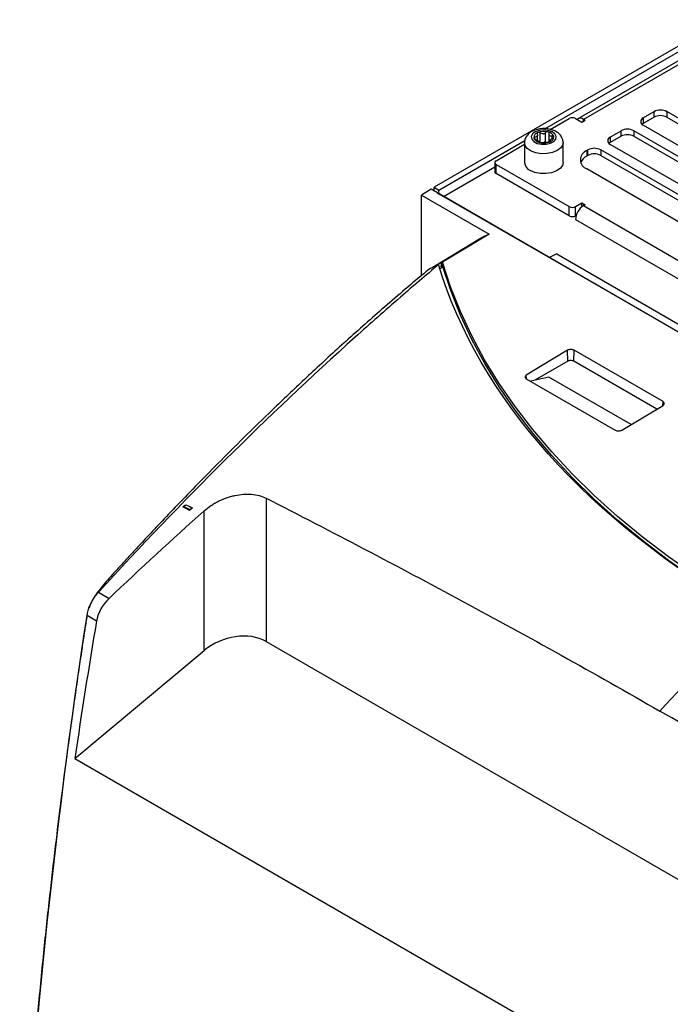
# Model space of a CAD drawing. Header units: millimetres. Extents: x -0.43 to 1.28, y -0.94 to 1.34.
# Tile 174 of 177: x 0.76 to 0.91, y 1.07 to 1.29. Entities that reach past the tile are written whole.
import ezdxf

# ---------------------------------------------------------------- set-up
doc = ezdxf.new("R2010")
doc.units = ezdxf.units.MM

msp = doc.modelspace()

# ---------------------------------------------------------------- linework, layer by layer
at = {"color": 7, "linetype": 'Continuous', "lineweight": 25}
for p, q in [((0.926049, 1.28848), (0.887865, 1.266437)), ((0.927299, 1.288356), (0.889115, 1.266313)), ((0.917866, 1.286993), (0.855881, 1.25121)), ((0.880544, 1.264223), (0.918926, 1.28638)), ((0.902409, 1.26664), (0.904813, 1.268028)), ((0.904813, 1.266803), (0.904813, 1.268028)), ((0.946886, 1.245372), (0.907641, 1.268028)), ((0.907641, 1.268028), (0.907641, 1.266803)), ((0.881685, 1.264065), (0.885933, 1.266517)), ((0.887348, 1.266517), (0.888762, 1.265701)), ((0.888762, 1.265701), (0.889469, 1.266109)), ((0.889469, 1.266109), (0.889115, 1.266313)), ((0.904813, 1.266803), (0.902409, 1.265415)), ((0.902409, 1.26664), (0.902409, 1.265415)), ((0.907641, 1.266803), (0.946886, 1.244148)), ((0.895055, 1.262394), (0.897459, 1.263782)), ((0.897459, 1.262558), (0.897459, 1.263782)), ((0.939532, 1.241127), (0.900288, 1.263782)), ((0.900288, 1.263782), (0.900288, 1.262558)), ((0.941653, 1.242352), (0.902409, 1.265007)), ((0.856942, 1.250597), (0.876034, 1.261619)), ((0.875975, 1.261139), (0.875975, 1.256729)), ((0.878868, 1.261661), (0.878868, 1.262772)), ((0.879121, 1.261288), (0.879121, 1.261425)), ((0.881432, 1.263102), (0.881432, 1.261252)), ((0.881685, 1.261601), (0.881685, 1.26135)), ((0.884575, 1.256729), (0.884575, 1.261139)), ((0.897459, 1.262558), (0.895055, 1.26117)), ((0.895055, 1.262394), (0.895055, 1.26117)), ((0.900288, 1.262558), (0.939532, 1.239902)), ((0.86967, 1.257129), (0.875975, 1.260768)), ((0.889822, 1.259374), (0.890105, 1.259537)), ((0.889822, 1.259374), (0.889822, 1.258149)), ((0.890105, 1.258312), (0.890105, 1.259537)), ((0.932178, 1.236882), (0.892934, 1.259537)), ((0.892934, 1.259537), (0.892934, 1.258312)), ((0.934299, 1.238106), (0.895055, 1.260762)), ((0.890105, 1.258312), (0.889822, 1.258149)), ((0.892934, 1.258312), (0.932178, 1.235657)), ((0.858003, 1.249168), (0.869377, 1.255735)), ((0.869377, 1.25672), (0.869377, 1.254679)), ((0.86967, 1.256312), (0.885933, 1.246924)), ((0.86967, 1.254271), (0.86967, 1.256312)), ((0.926945, 1.233861), (0.889822, 1.255292)), ((0.885933, 1.244882), (0.86967, 1.254271)), ((0.855187, 1.25078), (0.853102, 1.249491)), ((1.088507, 1.116087), (0.855187, 1.25078)), ((0.855881, 1.25121), (0.856942, 1.250597)), ((0.855881, 1.250379), (0.855881, 1.25121)), ((0.856942, 1.249781), (0.856942, 1.250597)), ((0.853102, 1.249491), (0.868124, 1.24082)), ((0.853102, 1.23164), (0.853102, 1.249491)), ((0.856577, 1.249977), (0.856588, 1.249985)), ((0.856588, 1.249985), (0.856942, 1.249781)), ((0.856942, 1.249781), (1.088166, 1.116298)), ((0.885933, 1.244882), (0.885933, 1.246924)), ((0.887348, 1.246924), (0.888762, 1.24774)), ((0.887348, 1.244882), (0.887348, 1.246924)), ((0.888762, 1.24774), (0.889469, 1.247332)), ((0.888762, 1.246882), (0.888762, 1.24774)), ((0.889469, 1.247332), (0.889115, 1.247128)), ((0.889115, 1.247128), (1.082155, 1.135688)), ((0.887495, 1.244967), (0.887348, 1.244882)), ((0.887348, 1.244066), (1.080388, 1.132626)), ((0.866541, 1.240042), (0.855834, 1.233552)), ((0.868124, 1.24082), (0.857745, 1.234541)), ((0.883142, 1.236409), (0.88157, 1.235563)), ((0.883142, 1.236409), (1.066209, 1.130727)), ((0.857188, 1.233158), (0.85767, 1.233446)), ((0.857473, 1.23356), (0.857597, 1.234452)), ((0.857757, 1.233732), (0.857473, 1.23356)), ((0.85767, 1.233446), (0.857473, 1.23356)), ((0.857745, 1.234541), (0.857597, 1.234452)), ((0.857757, 1.233732), (0.857745, 1.234541)), ((0.885582, 1.214961), (0.876391, 1.20947)), ((0.885619, 1.212531), (0.885582, 1.214961)), ((0.88696, 1.212531), (0.886996, 1.214976)), ((0.906795, 1.203546), (0.886996, 1.214976)), ((0.885619, 1.212531), (0.878275, 1.208294)), ((0.905403, 1.201884), (0.88696, 1.212531)), ((0.876391, 1.20864), (0.89619, 1.19721)), ((0.881408, 1.209025), (0.877359, 1.208081)), ((0.899691, 1.198471), (0.881408, 1.209025)), ((0.897604, 1.197224), (0.906795, 1.202715)), ((0.800124, 1.180256), (0.800651, 1.180607)), ((0.801482, 1.179572), (0.800124, 1.180256)), ((0.818502, 1.182088), (0.818502, 1.150229)), ((0.801482, 1.179572), (0.80213, 1.179948)), ((0.801482, 1.179372), (0.801482, 1.179572)), ((0.80474, 1.148218), (0.80474, 1.179273)), ((0.781193, 1.161165), (0.783568, 1.159794)), ((0.78079, 1.154752), (0.778668, 1.155977)), ((0.818502, 1.150229), (0.980228, 1.056866)), ((0.77597, 1.124212), (0.80474, 1.148218)), ((0.77597, 1.124212), (0.896146, 1.054836))]:
    msp.add_line(p, q, dxfattribs=at)
at = {"color": 250, "linetype": 'Continuous', "lineweight": 25}
for p, q in [((0.889115, 1.265905), (0.889115, 1.266313)), ((0.880689, 1.261226), (0.880689, 1.263378)), ((0.878313, 1.261952), (0.878313, 1.262387)), ((0.87911, 1.261311), (0.87911, 1.261344)), ((0.87948, 1.261146), (0.87948, 1.263307)), ((0.881742, 1.261398), (0.881742, 1.2615)), ((0.882155, 1.262091), (0.882155, 1.262615)), ((0.876404, 1.208645), (0.876391, 1.20947)), ((0.906783, 1.202722), (0.906795, 1.203546))]:
    msp.add_line(p, q, dxfattribs=at)
at = {"color": 7, "linetype": 'Continuous', "lineweight": 25, "flags": 128}
for points in [[(0.88306, 1.262528), (0.882769, 1.263098), (0.882141, 1.263569), (0.881261, 1.263876), (0.880247, 1.26398), (0.879238, 1.263865), (0.878368, 1.263547), (0.877756, 1.26307), (0.877484, 1.262497), (0.877589, 1.261906), (0.878057, 1.261377), (0.878824, 1.260981), (0.879787, 1.260772), (0.880816, 1.260778), (0.881772, 1.260998), (0.882526, 1.261402), (0.882975, 1.261936), (0.88306, 1.262528)], [(0.902409, 1.265415), (0.90216, 1.26524), (0.902128, 1.265211)], [(0.895055, 1.26117), (0.894806, 1.260995), (0.894774, 1.260966)], [(0.884575, 1.256729), (0.884428, 1.256087), (0.883916, 1.255409), (0.88308, 1.254848), (0.881994, 1.254454), (0.880756, 1.254263), (0.879475, 1.25429), (0.878266, 1.254535), (0.877234, 1.254974)], [(0.866541, 1.240042), (0.866873, 1.240234), (0.868124, 1.24082)], [(0.914064, 1.164788), (0.90798, 1.169061), (0.902184, 1.173472), (0.896685, 1.178014), (0.89149, 1.182678), (0.886608, 1.18746), (0.882044, 1.192352), (0.877807, 1.197346), (0.873903, 1.202435), (0.870337, 1.207612), (0.867114, 1.212869), (0.864239, 1.218198), (0.861717, 1.223592), (0.859551, 1.229042), (0.857745, 1.234541)], [(0.928636, 1.154971), (0.927072, 1.155866), (0.920439, 1.159848), (0.914077, 1.163978), (0.907993, 1.168252), (0.902197, 1.172663), (0.896697, 1.177204), (0.891502, 1.181869), (0.88662, 1.186651), (0.882057, 1.191543), (0.87782, 1.196537), (0.873915, 1.201626), (0.870349, 1.206803), (0.867126, 1.21206), (0.864252, 1.217389), (0.86173, 1.222783), (0.859564, 1.228233), (0.857757, 1.233732)]]:
    msp.add_lwpolyline(points, dxfattribs=at)
at = {"color": 250, "linetype": 'Continuous', "lineweight": 25, "flags": 128}
msp.add_lwpolyline([(0.884575, 1.261141), (0.884492, 1.260653), (0.884056, 1.259957), (0.883285, 1.259366), (0.882246, 1.258933), (0.881032, 1.258695), (0.879751, 1.258675), (0.878516, 1.258873), (0.877438, 1.259273), (0.876611, 1.259839), (0.87611, 1.26052), (0.875975, 1.261142)], dxfattribs=at)
at = {"color": 7, "linetype": 'Continuous', "lineweight": 25}
for centre, radius, start, end in [((0.906227, 1.265298), 0.003074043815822, 62.609672, 117.390328), ((0.88664, 1.265153), 0.001537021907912, 62.609672, 117.390328), ((0.888408, 1.26542), 0.0011393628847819, 51.643651, 128.360381), ((0.902719, 1.265823), 0.0008732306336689, 110.783421, 249.216579), ((0.906227, 1.264073), 0.0030740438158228, 62.609672, 117.390328), ((0.879239, 1.26224), 0.0012005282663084, 103.49171, 180.853163), ((0.880283, 1.259998), 0.0036573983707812, 75.538683, 111.238702), ((0.880989, 1.261929), 0.0016242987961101, 20.102152, 82.664172), ((0.898873, 1.261053), 0.0030740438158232, 62.609672, 117.390328), ((0.879564, 1.26278), 0.0016242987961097, 200.102152, 262.664172), ((0.879451, 1.262022), 0.0008385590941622, 138.364978, 145.979895), ((0.878446, 1.262802), 0.0004395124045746, 314.893854, 329.451019), ((0.878569, 1.261115), 0.0006231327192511, 45.618236, 57.148088), ((0.879698, 1.262528), 0.0011904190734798, 228.369173, 234.397151), ((0.880269, 1.264711), 0.0036573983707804, 255.538683, 291.238702), ((0.880275, 1.260297), 0.0027948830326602, 91.682802, 95.094582), ((0.880024, 1.264543), 0.0014615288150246, 270.125234, 276.65215), ((0.880529, 1.259758), 0.0014615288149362, 90.125234, 96.65215), ((0.880278, 1.264004), 0.0027948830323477, 271.682802, 275.094582), ((0.880855, 1.261772), 0.0011904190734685, 48.369173, 54.397151), ((0.881984, 1.263186), 0.0006231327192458, 225.618236, 237.148088), ((0.881314, 1.262469), 0.0012005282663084, 283.49171, 0.853163), ((0.882107, 1.261498), 0.0004395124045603, 134.893854, 149.451019), ((0.881102, 1.262279), 0.0008385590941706, 318.364978, 325.979895), ((0.895365, 1.261578), 0.0008732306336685, 110.783421, 249.216579), ((0.898873, 1.259828), 0.0030740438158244, 62.609672, 117.390328), ((0.890597, 1.257333), 0.0021830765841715, 110.783421, 249.216579), ((0.891519, 1.256808), 0.003074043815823, 62.609672, 117.390328), ((0.869825, 1.25672), 0.0004366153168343, 110.783421, 249.216579), ((0.891156, 1.255536), 0.0029338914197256, 117.03164, 156.182759), ((0.891519, 1.255583), 0.003074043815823, 62.609672, 117.390328), ((0.869877, 1.254729), 0.0005029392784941, 185.694799, 245.625342), ((0.878075, 1.256907), 0.0021074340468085, 184.825644, 246.494496), ((0.88664, 1.248288), 0.0015370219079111, 242.609672, 297.390328), ((0.891186, 1.243891), 0.0038420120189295, 122.605478, 177.394522), ((0.88664, 1.246247), 0.0015370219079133, 242.609672, 297.390328)]:
    msp.add_arc(centre, radius, start, end, dxfattribs=at)
for centre, major_axis, ratio, start_param, end_param in [((0.868304, 1.206496), (-0.009976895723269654, 0.02823759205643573), 0.666549, 0.0391905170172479, 0.1379166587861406), ((0.785165, 1.156048), (0.003247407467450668, 0.005050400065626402), 0.606761, 1.180029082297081, 2.184185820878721), ((1.655809, 1.413957), (0.6494814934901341, 1.01008001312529), 0.606761, 2.18418582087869, 2.2133030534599), ((0.811431, 1.143805), (0.00971656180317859, 0.003364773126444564), 0.702569, 0.5467405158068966, 2.065176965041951)]:
    msp.add_ellipse(centre, major_axis=major_axis, ratio=ratio, start_param=start_param, end_param=end_param, dxfattribs=at)
for points, knots in [([(0.884537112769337, 1.261566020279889), (0.8844755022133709, 1.261796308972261), (0.8843411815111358, 1.26229837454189), (0.8838552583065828, 1.262962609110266), (0.8831542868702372, 1.263535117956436), (0.8822445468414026, 1.263968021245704), (0.8811619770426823, 1.264229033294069), (0.8799869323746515, 1.264284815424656), (0.8788162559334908, 1.264122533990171), (0.877770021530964, 1.263749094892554), (0.876925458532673, 1.263196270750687), (0.8763377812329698, 1.262506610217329), (0.8760065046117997, 1.261794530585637), (0.8760067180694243, 1.261325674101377), (0.876006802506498, 1.261140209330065)], [0, 0, 0, 0, 0.0661138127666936, 0.1441385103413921, 0.2254498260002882, 0.314153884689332, 0.4083411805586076, 0.5031907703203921, 0.5989660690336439, 0.6972366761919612, 0.7873931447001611, 0.8703054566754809, 0.9486969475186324, 1, 1, 1, 1]), ([(0.8789584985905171, 1.263407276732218), (0.8788807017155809, 1.26337481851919), (0.878823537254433, 1.263318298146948), (0.8787720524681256, 1.263181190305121), (0.8787776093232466, 1.263103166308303), (0.8788104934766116, 1.263027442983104)], [0, 0, 0, 0, 0.5, 0.5, 1, 1, 1, 1]), ([(0.8794802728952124, 1.263306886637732), (0.879409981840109, 1.263367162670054), (0.8793211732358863, 1.263410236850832), (0.879133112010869, 1.263447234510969), (0.8790364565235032, 1.263439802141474), (0.8789584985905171, 1.263407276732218)], [0, 0, 0, 0, 0.5, 0.5, 1, 1, 1, 1]), ([(0.8806892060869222, 1.263378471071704), (0.880628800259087, 1.263306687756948), (0.8805565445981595, 1.263244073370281), (0.8803875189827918, 1.263143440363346), (0.8802937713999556, 1.263107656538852), (0.8801932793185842, 1.263090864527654)], [0, 0, 0, 0, 0.5, 0.5, 1, 1, 1, 1]), ([(0.8811967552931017, 1.263539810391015), (0.8811091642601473, 1.263562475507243), (0.881009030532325, 1.263558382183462), (0.8808261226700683, 1.263499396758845), (0.8807461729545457, 1.263446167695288), (0.8806892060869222, 1.263378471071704)], [0, 0, 0, 0, 0.5, 0.5, 1, 1, 1, 1]), ([(0.8814433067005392, 1.263183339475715), (0.8814583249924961, 1.263262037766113), (0.8814443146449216, 1.263339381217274), (0.8813573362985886, 1.263468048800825), (0.8812845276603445, 1.263517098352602), (0.8811967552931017, 1.263539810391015)], [0, 0, 0, 0, 0.5, 0.5, 1, 1, 1, 1]), ([(0.8783134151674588, 1.262387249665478), (0.8782281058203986, 1.262395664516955), (0.8781533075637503, 1.26238420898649), (0.8780522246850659, 1.262324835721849), (0.8780283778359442, 1.262277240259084), (0.878038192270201, 1.262222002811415)], [0, 0, 0, 0, 0.5, 0.5, 1, 1, 1, 1]), ([(0.878038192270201, 1.262222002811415), (0.8780479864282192, 1.26216687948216), (0.8780909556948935, 1.26210562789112), (0.8782223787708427, 1.261995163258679), (0.8783078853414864, 1.261947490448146), (0.8783977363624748, 1.261912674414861)], [0, 0, 0, 0, 0.5, 0.5, 1, 1, 1, 1]), ([(0.8783977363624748, 1.261912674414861), (0.8784930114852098, 1.261875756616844), (0.8785849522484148, 1.261832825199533), (0.8787597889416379, 1.26173800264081), (0.878839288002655, 1.261687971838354), (0.8789071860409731, 1.261638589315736)], [0, 0, 0, 0, 0.5, 0.5, 1, 1, 1, 1]), ([(0.8788104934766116, 1.263027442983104), (0.8788453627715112, 1.262947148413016), (0.8788650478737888, 1.262867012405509), (0.878870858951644, 1.262711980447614), (0.878856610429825, 1.262640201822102), (0.8788240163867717, 1.262579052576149)], [0, 0, 0, 0, 0.5, 0.5, 1, 1, 1, 1]), ([(0.8791100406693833, 1.261322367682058), (0.8791088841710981, 1.261314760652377), (0.8791054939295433, 1.261292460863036), (0.8791553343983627, 1.261248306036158), (0.8792435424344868, 1.261202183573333), (0.8793215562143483, 1.261179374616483), (0.8793561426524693, 1.261169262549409)], [0, 0, 0, 0, 0.1600894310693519, 0.4692975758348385, 0.764719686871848, 1, 1, 1, 1]), ([(0.8793561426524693, 1.261169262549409), (0.8794437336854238, 1.261146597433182), (0.879543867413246, 1.261133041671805), (0.8797267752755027, 1.261127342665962), (0.8798067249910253, 1.261134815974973), (0.8798636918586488, 1.261148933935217)], [0, 0, 0, 0, 0.5, 0.5, 1, 1, 1, 1]), ([(0.8798636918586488, 1.261148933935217), (0.879924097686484, 1.261163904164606), (0.8799963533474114, 1.261175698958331), (0.8801653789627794, 1.261195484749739), (0.8802591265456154, 1.261203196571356), (0.880359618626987, 1.261209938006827)], [0, 0, 0, 0, 0.5, 0.5, 1, 1, 1, 1]), ([(0.8810726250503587, 1.261220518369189), (0.8811429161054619, 1.261213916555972), (0.8812317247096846, 1.261216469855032), (0.881419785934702, 1.261244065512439), (0.8815164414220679, 1.26126927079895), (0.8815943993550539, 1.261301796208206)], [0, 0, 0, 0, 0.5, 0.5, 1, 1, 1, 1]), ([(0.8815943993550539, 1.261301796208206), (0.8816721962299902, 1.261334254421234), (0.8817293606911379, 1.261373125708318), (0.8817808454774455, 1.261445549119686), (0.8817752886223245, 1.261477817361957), (0.8817424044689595, 1.261499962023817)], [0, 0, 0, 0, 0.5, 0.5, 1, 1, 1, 1]), ([(0.8821551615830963, 1.26261473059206), (0.8820598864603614, 1.26259483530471), (0.8819679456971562, 1.262586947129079), (0.8817931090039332, 1.262600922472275), (0.8817136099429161, 1.262622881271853), (0.881645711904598, 1.262662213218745)], [0, 0, 0, 0, 0.5, 0.5, 1, 1, 1, 1]), ([(0.8817424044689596, 1.261499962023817), (0.88170753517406, 1.261523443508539), (0.8816878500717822, 1.261552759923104), (0.881682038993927, 1.261626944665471), (0.881696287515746, 1.261670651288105), (0.8817288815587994, 1.261721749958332)], [0, 0, 0, 0, 0.5, 0.5, 1, 1, 1, 1]), ([(0.88251470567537, 1.262487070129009), (0.8825049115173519, 1.262542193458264), (0.8824619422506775, 1.262585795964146), (0.8823305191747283, 1.262631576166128), (0.8822450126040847, 1.262633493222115), (0.8821551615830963, 1.26261473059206)], [0, 0, 0, 0, 0.5, 0.5, 1, 1, 1, 1]), ([(0.8822394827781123, 1.262140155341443), (0.8823247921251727, 1.262185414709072), (0.8823995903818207, 1.262242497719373), (0.8825006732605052, 1.262366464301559), (0.8825245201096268, 1.26243183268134), (0.88251470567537, 1.262487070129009)], [0, 0, 0, 0, 0.5, 0.5, 1, 1, 1, 1]), ([(0.8845434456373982, 1.261143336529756), (0.8845545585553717, 1.261233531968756), (0.8845720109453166, 1.261375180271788), (0.8845464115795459, 1.261515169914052), (0.884537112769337, 1.261566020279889)], [0, 0, 0, 0, 0.6367562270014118, 1, 1, 1, 1]), ([(0.8568818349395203, 1.234018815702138), (0.8558944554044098, 1.233576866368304), (0.8546853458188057, 1.233035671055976), (0.8536938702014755, 1.232080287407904), (0.8535120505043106, 1.231905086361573)], [0, 0, 0, 0, 0.8166170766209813, 0.9999999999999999, 0.9999999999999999, 0.9999999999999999, 0.9999999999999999]), ([(0.853480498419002, 1.231963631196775), (0.8504118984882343, 1.229356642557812), (0.8444896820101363, 1.224325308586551), (0.835981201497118, 1.216752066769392), (0.8281513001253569, 1.209569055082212), (0.8209965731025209, 1.20280461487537), (0.8145091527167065, 1.196507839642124), (0.8086819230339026, 1.190716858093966), (0.8035075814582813, 1.185466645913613), (0.7989792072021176, 1.180787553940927), (0.7950901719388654, 1.176705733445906), (0.79183498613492, 1.173243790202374), (0.7892075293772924, 1.170419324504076), (0.7872062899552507, 1.16824942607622), (0.7857456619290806, 1.166656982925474), (0.7844912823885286, 1.165280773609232), (0.7832796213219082, 1.163957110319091), (0.7820904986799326, 1.162525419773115), (0.7811584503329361, 1.161342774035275), (0.7803315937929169, 1.160267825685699), (0.779705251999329, 1.159133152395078), (0.7792579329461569, 1.158154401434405), (0.7791158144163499, 1.157672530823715), (0.7790813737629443, 1.157555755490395)], [0, 0, 0, 0, 0.1189315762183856, 0.2295309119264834, 0.3318111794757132, 0.4257787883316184, 0.5114347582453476, 0.5887759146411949, 0.6577959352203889, 0.7184862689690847, 0.7708369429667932, 0.814837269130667, 0.8504764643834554, 0.8777442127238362, 0.8966312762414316, 0.9102350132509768, 0.9298669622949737, 0.9495506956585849, 0.9640279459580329, 0.9726354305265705, 0.9866690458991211, 0.9967694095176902, 0.9999999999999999, 0.9999999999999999, 0.9999999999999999, 0.9999999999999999]), ([(0.8869963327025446, 1.214975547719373), (0.8869037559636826, 1.215028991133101), (0.8867928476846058, 1.215071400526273), (0.8865509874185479, 1.215127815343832), (0.8864201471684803, 1.21514178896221), (0.8861583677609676, 1.215139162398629), (0.8860275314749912, 1.215122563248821), (0.8857856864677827, 1.215061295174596), (0.8856747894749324, 1.21501666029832), (0.8855822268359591, 1.214961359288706)], [3.141592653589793, 3.141592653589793, 3.141592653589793, 3.141592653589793, 3.534291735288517, 3.534291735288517, 3.926990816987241, 3.926990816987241, 4.319689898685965, 4.319689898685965, 4.71238898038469, 4.71238898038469, 4.71238898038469, 4.71238898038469]), ([(0.8869596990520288, 1.212530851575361), (0.8868711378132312, 1.212581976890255), (0.8867667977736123, 1.21262209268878), (0.8865372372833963, 1.212676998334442), (0.8864131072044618, 1.212691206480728), (0.8860422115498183, 1.212691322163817), (0.8857957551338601, 1.212633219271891), (0.8856186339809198, 1.212531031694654)], [0, 0, 0, 0, 0.25, 0.25, 0.5, 0.5, 1, 1, 1, 1]), ([(0.8763912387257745, 1.209470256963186), (0.8762986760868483, 1.209414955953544), (0.8762245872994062, 1.209349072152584), (0.8761244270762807, 1.209206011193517), (0.8760984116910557, 1.209128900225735), (0.87609843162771, 1.208975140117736), (0.8761244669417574, 1.208898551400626), (0.8762246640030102, 1.208757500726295), (0.8762987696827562, 1.208693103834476), (0.8763913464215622, 1.208639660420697)], [4.71238898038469, 4.71238898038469, 4.71238898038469, 4.71238898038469, 5.105088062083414, 5.105088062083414, 5.497787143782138, 5.497787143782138, 5.890486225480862, 5.890486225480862, 6.283185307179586, 6.283185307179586, 6.283185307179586, 6.283185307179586]), ([(0.9067954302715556, 1.202715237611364), (0.9068879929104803, 1.202770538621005), (0.9069620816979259, 1.202836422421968), (0.9070622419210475, 1.202979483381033), (0.9070882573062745, 1.203056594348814), (0.9070882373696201, 1.203210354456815), (0.9070622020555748, 1.203286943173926), (0.906962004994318, 1.203427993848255), (0.9068878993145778, 1.203492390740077), (0.9067953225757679, 1.203545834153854)], [1.570796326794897, 1.570796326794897, 1.570796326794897, 1.570796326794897, 1.963495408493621, 1.963495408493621, 2.356194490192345, 2.356194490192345, 2.748893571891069, 2.748893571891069, 3.141592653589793, 3.141592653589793, 3.141592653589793, 3.141592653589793]), ([(0.8961903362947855, 1.197209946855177), (0.8962829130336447, 1.197156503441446), (0.8963938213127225, 1.197114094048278), (0.8966356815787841, 1.197057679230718), (0.8967665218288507, 1.197043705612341), (0.8970283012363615, 1.197046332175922), (0.8971591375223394, 1.19706293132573), (0.8974009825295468, 1.197124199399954), (0.8975118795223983, 1.19716883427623), (0.8976044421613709, 1.197224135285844)], [0, 0, 0, 0, 0.3926990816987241, 0.3926990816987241, 0.7853981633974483, 0.7853981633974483, 1.178097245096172, 1.178097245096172, 1.570796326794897, 1.570796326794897, 1.570796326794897, 1.570796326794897]), ([(0.8047397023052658, 1.179272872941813), (0.8052035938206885, 1.179687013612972), (0.805699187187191, 1.180070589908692), (0.806488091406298, 1.180602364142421), (0.8067586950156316, 1.180772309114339), (0.8073154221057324, 1.181097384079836), (0.8076027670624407, 1.181253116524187), (0.8084803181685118, 1.181692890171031), (0.8090793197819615, 1.181946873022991), (0.8099982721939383, 1.182270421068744), (0.8103080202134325, 1.182368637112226), (0.8109345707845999, 1.182545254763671), (0.811253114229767, 1.182623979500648), (0.8122030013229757, 1.182825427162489), (0.8128300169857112, 1.182914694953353), (0.8137611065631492, 1.182981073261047), (0.8140698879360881, 1.182991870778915), (0.8146841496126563, 1.182989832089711), (0.8149899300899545, 1.182976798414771), (0.8158809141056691, 1.182902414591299), (0.8164472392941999, 1.182806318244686), (0.8175237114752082, 1.182519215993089), (0.8180359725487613, 1.182326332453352), (0.8185020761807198, 1.182088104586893)], [0, 0, 0, 0, 0.1250000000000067, 0.1250000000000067, 0.1875000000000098, 0.1875000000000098, 0.250000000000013, 0.250000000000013, 0.3750000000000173, 0.3750000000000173, 0.4375000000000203, 0.4375000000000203, 0.5000000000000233, 0.5000000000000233, 0.6250000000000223, 0.6250000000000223, 0.6875000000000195, 0.6875000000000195, 0.7500000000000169, 0.7500000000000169, 0.8750000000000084, 0.8750000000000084, 1, 1, 1, 1]), ([(0.8185020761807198, 1.182088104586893), (0.8257933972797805, 1.17836147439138), (0.8330868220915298, 1.174585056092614), (0.8476778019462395, 1.166934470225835), (0.8549756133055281, 1.163060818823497), (0.8695739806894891, 1.155200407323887), (0.8768750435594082, 1.151212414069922), (0.8914793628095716, 1.143086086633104), (0.8987822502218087, 1.138945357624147), (0.9060858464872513, 1.134729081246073)], [0, 0, 0, 0, 0.2499999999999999, 0.2499999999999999, 0.4999999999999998, 0.4999999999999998, 0.7499999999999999, 0.7499999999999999, 1, 1, 1, 1]), ([(0.7786683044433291, 1.155976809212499), (0.7788938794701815, 1.157455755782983), (0.7795676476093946, 1.159028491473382), (0.7807244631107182, 1.160621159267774), (0.7809529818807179, 1.160902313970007), (0.781193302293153, 1.161164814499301)], [0.4026993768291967, 0.4026993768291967, 0.4026993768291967, 0.4026993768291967, 0.4200455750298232, 0.4200455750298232, 0.4239962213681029, 0.4239962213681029, 0.4239962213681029, 0.4239962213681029]), ([(0.7786195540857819, 1.155635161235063), (0.7785363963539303, 1.155154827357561), (0.7782865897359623, 1.153711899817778), (0.7779156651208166, 1.151173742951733), (0.7773663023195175, 1.147581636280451), (0.7767207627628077, 1.143203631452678), (0.7759221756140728, 1.137688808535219), (0.7750059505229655, 1.131161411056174), (0.7739770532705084, 1.123563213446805), (0.7728816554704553, 1.115121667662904), (0.7716733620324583, 1.105339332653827), (0.7703739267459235, 1.09414573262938), (0.7690135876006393, 1.081475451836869), (0.7676734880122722, 1.06776461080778), (0.7663880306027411, 1.053034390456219), (0.7651997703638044, 1.037311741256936), (0.7643027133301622, 1.023277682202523), (0.7638551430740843, 1.014516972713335), (0.7636898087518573, 1.011280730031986)], [0, 0, 0, 0, 0.0095917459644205, 0.0288136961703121, 0.0513486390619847, 0.0821599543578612, 0.1175700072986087, 0.1633866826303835, 0.2151313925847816, 0.2727965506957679, 0.3363734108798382, 0.4162589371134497, 0.5038376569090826, 0.5990933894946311, 0.702009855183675, 0.8125712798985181, 0.9307630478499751, 1, 1, 1, 1]), ([(0.9926169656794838, 1.081534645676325), (0.9854110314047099, 1.086143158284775), (0.9782053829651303, 1.090757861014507), (0.9637916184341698, 1.099933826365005), (0.9565831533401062, 1.104494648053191), (0.9421618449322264, 1.113473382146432), (0.9349481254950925, 1.117890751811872), (0.9205177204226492, 1.126495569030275), (0.913302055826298, 1.130681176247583), (0.9060858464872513, 1.134729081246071)], [0, 0, 0, 0, 0.25, 0.25, 0.5, 0.5, 0.75, 0.75, 1, 1, 1, 1])]:
    msp.add_open_spline(points, degree=3, knots=knots, dxfattribs=at)
for points in [[(0.8787557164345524, 1.262491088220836), (0.8786539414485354, 1.262398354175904), (0.8784940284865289, 1.262369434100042), (0.8783134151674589, 1.262387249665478)], [(0.8790049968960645, 1.26156046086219), (0.8791083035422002, 1.261468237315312), (0.879141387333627, 1.261397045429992), (0.8791095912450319, 1.261344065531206)], [(0.8800271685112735, 1.263081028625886), (0.8798220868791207, 1.263090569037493), (0.8796290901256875, 1.263179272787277), (0.8794802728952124, 1.263306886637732)], [(0.8805257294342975, 1.261219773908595), (0.8807308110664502, 1.261230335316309), (0.8809238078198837, 1.261234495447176), (0.8810726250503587, 1.261220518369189)], [(0.8815479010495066, 1.262740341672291), (0.8814445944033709, 1.262852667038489), (0.8814115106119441, 1.263016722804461), (0.8814433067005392, 1.263183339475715)], [(0.8817971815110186, 1.261809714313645), (0.8818989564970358, 1.261922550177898), (0.8820588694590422, 1.262044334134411), (0.8822394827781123, 1.262140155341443)], [(0.8568818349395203, 1.234018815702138), (0.8540411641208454, 1.231633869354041), (0.8512064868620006, 1.229216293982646), (0.8483782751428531, 1.226766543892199)], [(0.9263523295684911, 1.156253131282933), (0.8900188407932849, 1.177228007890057), (0.8657604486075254, 1.204382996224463), (0.8568818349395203, 1.234018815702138)], [(0.848378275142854, 1.226766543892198), (0.8450045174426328, 1.22384425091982), (0.8416399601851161, 1.220876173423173), (0.8382854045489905, 1.217863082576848)], [(0.8382854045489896, 1.217863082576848), (0.8188677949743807, 1.200422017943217), (0.7997852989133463, 1.181472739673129), (0.7811933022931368, 1.161164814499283)], [(0.7999686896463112, 1.180162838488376), (0.8001956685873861, 1.180311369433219), (0.8004230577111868, 1.180459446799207), (0.8006508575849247, 1.180607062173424)], [(0.8001236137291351, 1.180256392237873), (0.8000716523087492, 1.180225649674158), (0.8000200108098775, 1.180194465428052), (0.7999686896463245, 1.180162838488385)], [(0.8014818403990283, 1.179371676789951), (0.8009774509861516, 1.179635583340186), (0.8004730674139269, 1.179899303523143), (0.7999686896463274, 1.180162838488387)], [(0.8006508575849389, 1.180607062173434), (0.8011442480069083, 1.180388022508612), (0.8016372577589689, 1.180168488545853), (0.8021299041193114, 1.179948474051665)], [(0.7835682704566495, 1.159793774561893), (0.7905709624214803, 1.16642656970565), (0.7976268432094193, 1.172922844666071), (0.8047397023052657, 1.179272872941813)], [(0.8021299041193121, 1.179948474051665), (0.8019138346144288, 1.179756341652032), (0.8016978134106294, 1.179564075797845), (0.8014818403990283, 1.179371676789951)], [(0.9263523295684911, 1.156253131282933), (0.9195347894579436, 1.149190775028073), (0.912780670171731, 1.142017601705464), (0.9060858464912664, 1.134729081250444)], [(0.7639098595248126, 1.012138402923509), (0.7662487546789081, 1.058827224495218), (0.7711777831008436, 1.106866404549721), (0.7786683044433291, 1.155976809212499)]]:
    msp.add_open_spline(points, degree=3, dxfattribs=at)

doc.saveas('drawing.dxf')
